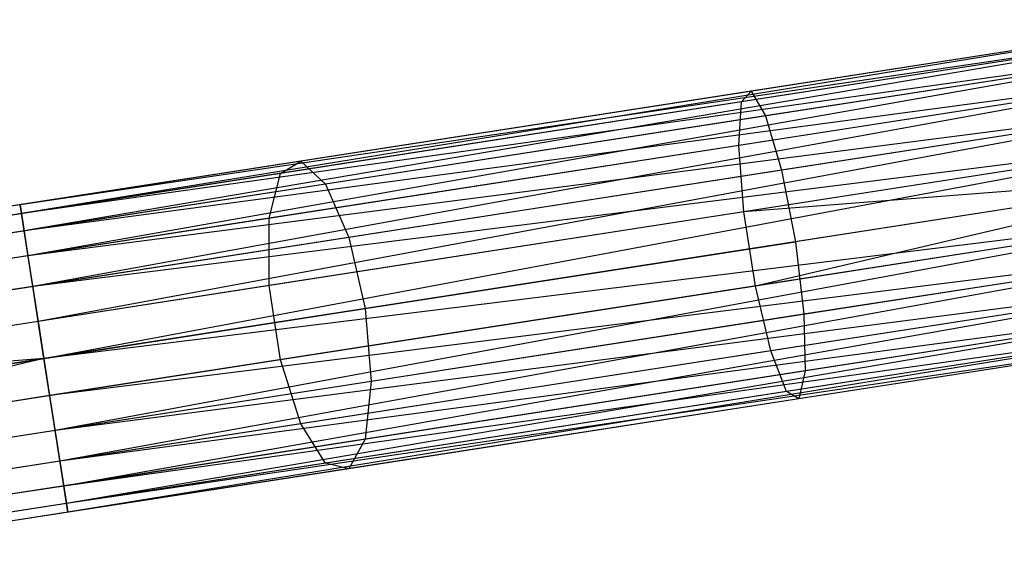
# Model space of a CAD drawing. Extents: x -91 to 92, y -91 to 92.
# Tile 32 of 256: x -69.66 to -63.38, y -11.7 to -8.24. Entities that reach past the tile are written whole.
import ezdxf

# ---------------------------------------------------------------- set-up
doc = ezdxf.new("R2010")
doc.units = 0
doc.header["$LTSCALE"] = 25.4
doc.layers.get('0').update_dxf_attribs({"linetype": 'CONTINUOUS'})

# ---------------------------------------------------------------- blocks, each defined once
blk = doc.blocks.new('NL2500012258_STL_2')
at = {"color": 0}
for p, q in [((30.1865, -8.6683, 27.6205), (22.5856, -9.8482, 27.6205)), ((30.1865, -8.6683, 27.6205), (22.5856, -9.8482, 27.6205)), ((30.1865, -8.6683, 27.3795), (22.5856, -9.8482, 27.6205)), ((30.1865, -8.6683, 27.3795), (22.5856, -9.8482, 27.6205)), ((30.1953, -8.7253, 27.8546), (22.5856, -9.8482, 27.6205)), ((30.1953, -8.7253, 27.8546), (22.5856, -9.8482, 27.6205)), ((30.1865, -8.6683, 27.3795), (22.5944, -9.9052, 27.1454)), ((30.1865, -8.6683, 27.3795), (22.5944, -9.9052, 27.1454)), ((30.1953, -8.7253, 27.1454), (22.5944, -9.9052, 27.1454)), ((30.1953, -8.7253, 27.1454), (22.5944, -9.9052, 27.1454)), ((30.1953, -8.7253, 27.8546), (22.6116, -10.0159, 28.0681)), ((30.1953, -8.7253, 27.8546), (22.6116, -10.0159, 28.0681)), ((30.1953, -8.7253, 177.8546), (27.1876, -9.1922, 177.6258)), ((30.1953, -8.7253, 177.8546), (27.1876, -9.1922, 177.6258)), ((30.1865, -8.6683, 177.3795), (27.249, -9.1243, 177.156)), ((30.1865, -8.6683, 177.3795), (27.249, -9.1243, 177.156)), ((30.2125, -8.836, 26.9319), (22.5944, -9.9052, 27.1454)), ((30.2125, -8.836, 26.9319), (22.5944, -9.9052, 27.1454)), ((30.2125, -8.836, 28.0681), (22.6116, -10.0159, 28.0681)), ((30.2125, -8.836, 28.0681), (22.6116, -10.0159, 28.0681)), ((30.2125, -8.836, 26.9319), (22.6361, -10.1739, 26.7515)), ((30.2125, -8.836, 26.9319), (22.6361, -10.1739, 26.7515)), ((30.2125, -8.836, 176.9319), (27.3412, -9.2818, 176.7135)), ((30.2125, -8.836, 176.9319), (27.3412, -9.2818, 176.7135)), ((30.237, -8.994, 28.2485), (22.6116, -10.0159, 28.0681)), ((30.237, -8.994, 28.2485), (22.6116, -10.0159, 28.0681)), ((30.237, -8.994, 26.7515), (22.6361, -10.1739, 26.7515)), ((30.237, -8.994, 26.7515), (22.6361, -10.1739, 26.7515)), ((30.237, -8.994, 28.2485), (22.6666, -10.3699, 28.3855)), ((30.237, -8.994, 28.2485), (22.6666, -10.3699, 28.3855)), ((30.237, -8.994, 178.2485), (27.1711, -9.4699, 178.0152)), ((30.237, -8.994, 178.2485), (27.1711, -9.4699, 178.0152)), ((27.249, -9.1243, 177.156), (24.3775, -9.57, 176.4904)), ((27.249, -9.1243, 177.156), (24.3775, -9.57, 176.4904)), ((27.1876, -9.1922, 177.6258), (27.249, -9.1243, 177.156)), ((27.1876, -9.1922, 177.6258), (27.249, -9.1243, 177.156)), ((27.249, -9.1243, 177.156), (27.3412, -9.2818, 176.7135)), ((27.249, -9.1243, 177.156), (27.3412, -9.2818, 176.7135)), ((30.2675, -9.1901, 26.6146), (22.6361, -10.1739, 26.7515)), ((30.2675, -9.1901, 26.6146), (22.6361, -10.1739, 26.7515)), ((30.2675, -9.1901, 28.3855), (22.6666, -10.3699, 28.3855)), ((30.2675, -9.1901, 28.3855), (22.6666, -10.3699, 28.3855)), ((30.2675, -9.1901, 26.6146), (22.7011, -10.5927, 26.5291)), ((30.2675, -9.1901, 26.6146), (22.7011, -10.5927, 26.5291)), ((27.1876, -9.1922, 177.6258), (24.2476, -9.6486, 176.9443)), ((27.1876, -9.1922, 177.6258), (24.2476, -9.6486, 176.9443)), ((27.1711, -9.4699, 178.0152), (27.1876, -9.1922, 177.6258)), ((27.1711, -9.4699, 178.0152), (27.1876, -9.1922, 177.6258)), ((30.2675, -9.1901, 176.6145), (27.443, -9.6285, 176.3996)), ((30.2675, -9.1901, 176.6145), (27.443, -9.6285, 176.3996)), ((27.3412, -9.2818, 176.7135), (24.5344, -9.7174, 176.0629)), ((27.3412, -9.2818, 176.7135), (24.5344, -9.7174, 176.0629)), ((27.3412, -9.2818, 176.7135), (27.443, -9.6285, 176.3996)), ((27.3412, -9.2818, 176.7135), (27.443, -9.6285, 176.3996)), ((30.3021, -9.4128, 28.4709), (22.6666, -10.3699, 28.3855)), ((30.3021, -9.4128, 28.4709), (22.6666, -10.3699, 28.3855)), ((30.3021, -9.4128, 26.5291), (22.7011, -10.5927, 26.5291)), ((30.3021, -9.4128, 26.5291), (22.7011, -10.5927, 26.5291)), ((22.7378, -10.8292, 28.5), (30.3021, -9.4128, 28.4709)), ((22.7378, -10.8292, 28.5), (30.3021, -9.4128, 28.4709)), ((30.3021, -9.4128, 178.4709), (27.2033, -9.8938, 178.2352)), ((30.3021, -9.4128, 178.4709), (27.2033, -9.8938, 178.2352)), ((27.1711, -9.4699, 178.0152), (24.1742, -9.9351, 177.3206)), ((27.1711, -9.4699, 178.0152), (24.1742, -9.9351, 177.3206)), ((27.2033, -9.8938, 178.2352), (27.1711, -9.4699, 178.0152)), ((27.2033, -9.8938, 178.2352), (27.1711, -9.4699, 178.0152)), ((24.3775, -9.57, 176.4904), (21.6367, -9.9955, 175.3979)), ((24.3775, -9.57, 176.4904), (21.6367, -9.9955, 175.3979)), ((24.2476, -9.6486, 176.9443), (24.3775, -9.57, 176.4904)), ((24.2476, -9.6486, 176.9443), (24.3775, -9.57, 176.4904)), ((24.3775, -9.57, 176.4904), (24.5344, -9.7174, 176.0629)), ((24.3775, -9.57, 176.4904), (24.5344, -9.7174, 176.0629)), ((24.2476, -9.6486, 176.9443), (21.4412, -10.0842, 175.8256)), ((24.2476, -9.6486, 176.9443), (21.4412, -10.0842, 175.8256)), ((30.3388, -9.6493, 26.5), (22.7378, -10.8292, 26.5)), ((30.3388, -9.6493, 26.5), (22.7378, -10.8292, 26.5)), ((30.3388, -9.6493, 28.5), (22.7378, -10.8292, 28.5)), ((30.3388, -9.6493, 28.5), (22.7378, -10.8292, 28.5)), ((24.1742, -9.9351, 177.3206), (24.2476, -9.6486, 176.9443)), ((24.1742, -9.9351, 177.3206), (24.2476, -9.6486, 176.9443)), ((27.443, -9.6285, 176.3996), (24.6821, -10.0571, 175.7597)), ((27.443, -9.6285, 176.3996), (24.6821, -10.0571, 175.7597)), ((30.3388, -9.6493, 178.5), (27.2033, -9.8938, 178.2352)), ((30.3388, -9.6493, 178.5), (27.2033, -9.8938, 178.2352)), ((30.3388, -9.6493, 178.5), (27.2767, -10.3668, 178.2352)), ((30.3388, -9.6493, 178.5), (27.2767, -10.3668, 178.2352)), ((27.443, -9.6285, 176.3996), (27.5312, -10.0851, 176.2864)), ((27.443, -9.6285, 176.3996), (27.5312, -10.0851, 176.2864)), ((30.3388, -9.6493, 176.5), (27.5312, -10.0851, 176.2864)), ((30.3388, -9.6493, 176.5), (27.5312, -10.0851, 176.2864)), ((24.5344, -9.7174, 176.0629), (21.8552, -10.1333, 174.9949)), ((24.5344, -9.7174, 176.0629), (21.8552, -10.1333, 174.9949)), ((24.5344, -9.7174, 176.0629), (24.6821, -10.0571, 175.7597)), ((24.5344, -9.7174, 176.0629), (24.6821, -10.0571, 175.7597)), ((22.5856, -9.8482, 27.6205), (19.6666, -10.3013, 27.8412)), ((22.5856, -9.8482, 27.6205), (19.6666, -10.3013, 27.8412)), ((22.6116, -10.0159, 28.0681), (22.5856, -9.8482, 27.6205)), ((22.5856, -9.8482, 27.6205), (22.5944, -9.9052, 27.1454)), ((22.6116, -10.0159, 28.0681), (22.5856, -9.8482, 27.6205)), ((22.5856, -9.8482, 27.6205), (22.5944, -9.9052, 27.1454)), ((22.5944, -9.9052, 27.1454), (19.6056, -10.3692, 27.3714)), ((22.5944, -9.9052, 27.1454), (19.6056, -10.3692, 27.3714)), ((22.5944, -9.9052, 27.1454), (22.6361, -10.1739, 26.7515)), ((22.5944, -9.9052, 27.1454), (22.6361, -10.1739, 26.7515)), ((30.3755, -9.8858, 28.4709), (22.7378, -10.8292, 28.5)), ((30.3755, -9.8858, 28.4709), (22.7378, -10.8292, 28.5)), ((30.3755, -9.8858, 26.5291), (22.7746, -11.0656, 26.5291)), ((30.3755, -9.8858, 26.5291), (22.7746, -11.0656, 26.5291)), ((30.3755, -9.8858, 28.4709), (22.8091, -11.2884, 28.3855)), ((30.3755, -9.8858, 28.4709), (22.8091, -11.2884, 28.3855)), ((27.2033, -9.8938, 178.2352), (24.1742, -10.364, 177.5331)), ((27.2033, -9.8938, 178.2352), (24.1742, -10.364, 177.5331)), ((27.2767, -10.3668, 178.2352), (27.2033, -9.8938, 178.2352)), ((27.2767, -10.3668, 178.2352), (27.2033, -9.8938, 178.2352)), ((30.3755, -9.8858, 178.4709), (27.2767, -10.3668, 178.2352)), ((30.3755, -9.8858, 178.4709), (27.2767, -10.3668, 178.2352)), ((24.1742, -9.9351, 177.3206), (21.3135, -10.3792, 176.1803)), ((24.1742, -9.9351, 177.3206), (21.3135, -10.3792, 176.1803)), ((24.1742, -10.364, 177.5331), (24.1742, -9.9351, 177.3206)), ((24.1742, -10.364, 177.5331), (24.1742, -9.9351, 177.3206)), ((22.6116, -10.0159, 28.0681), (19.7583, -10.4588, 28.2838)), ((22.6116, -10.0159, 28.0681), (19.7583, -10.4588, 28.2838)), ((22.6666, -10.3699, 28.3855), (22.6116, -10.0159, 28.0681)), ((22.6666, -10.3699, 28.3855), (22.6116, -10.0159, 28.0681)), ((24.6821, -10.0571, 175.7597), (22.0467, -10.4662, 174.7092)), ((24.6821, -10.0571, 175.7597), (22.0467, -10.4662, 174.7092)), ((30.4101, -10.1085, 26.6146), (22.7746, -11.0656, 26.5291)), ((30.4101, -10.1085, 26.6146), (22.7746, -11.0656, 26.5291)), ((30.4101, -10.1085, 28.3855), (22.8091, -11.2884, 28.3855)), ((30.4101, -10.1085, 28.3855), (22.8091, -11.2884, 28.3855)), ((30.4101, -10.1085, 26.6146), (22.8396, -11.4844, 26.7515)), ((30.4101, -10.1085, 26.6146), (22.8396, -11.4844, 26.7515)), ((24.6821, -10.0571, 175.7597), (24.7868, -10.5111, 175.6503)), ((24.6821, -10.0571, 175.7597), (24.7868, -10.5111, 175.6503)), ((24.7868, -10.5111, 175.6503), (27.5312, -10.0851, 176.2864)), ((24.7868, -10.5111, 175.6503), (27.5312, -10.0851, 176.2864)), ((27.5312, -10.0851, 176.2864), (27.5856, -10.5469, 176.3996)), ((27.5312, -10.0851, 176.2864), (27.5856, -10.5469, 176.3996)), ((30.4101, -10.1085, 176.6145), (27.5856, -10.5469, 176.3996)), ((30.4101, -10.1085, 176.6145), (27.5856, -10.5469, 176.3996)), ((22.6361, -10.1739, 26.7515), (19.5895, -10.6468, 26.9818)), ((22.6361, -10.1739, 26.7515), (19.5895, -10.6468, 26.9818)), ((22.6361, -10.1739, 26.7515), (22.7011, -10.5927, 26.5291)), ((22.6361, -10.1739, 26.7515), (22.7011, -10.5927, 26.5291)), ((30.4405, -10.3046, 28.2485), (22.8091, -11.2884, 28.3855)), ((30.4405, -10.3046, 28.2485), (22.8091, -11.2884, 28.3855)), ((30.4405, -10.3046, 26.7515), (22.8396, -11.4844, 26.7515)), ((30.4405, -10.3046, 26.7515), (22.8396, -11.4844, 26.7515)), ((30.4405, -10.3046, 28.2485), (22.8641, -11.6424, 28.0681)), ((30.4405, -10.3046, 28.2485), (22.8641, -11.6424, 28.0681)), ((30.4405, -10.3046, 178.2485), (27.3746, -10.7805, 178.0152)), ((30.4405, -10.3046, 178.2485), (27.3746, -10.7805, 178.0152)), ((22.6666, -10.3699, 28.3855), (19.8599, -10.8056, 28.5977)), ((22.6666, -10.3699, 28.3855), (19.8599, -10.8056, 28.5977)), ((24.1742, -10.364, 177.5331), (21.2829, -10.8128, 176.3805)), ((24.1742, -10.364, 177.5331), (21.2829, -10.8128, 176.3805)), ((22.7378, -10.8292, 28.5), (22.6666, -10.3699, 28.3855)), ((22.7378, -10.8292, 28.5), (22.6666, -10.3699, 28.3855)), ((24.2476, -10.837, 177.5331), (24.1742, -10.364, 177.5331)), ((24.2476, -10.837, 177.5331), (24.1742, -10.364, 177.5331)), ((27.2767, -10.3668, 178.2352), (24.2476, -10.837, 177.5331)), ((27.2767, -10.3668, 178.2352), (24.2476, -10.837, 177.5331)), ((27.3746, -10.7805, 178.0152), (27.2767, -10.3668, 178.2352)), ((27.3746, -10.7805, 178.0152), (27.2767, -10.3668, 178.2352)), ((30.465, -10.4625, 26.9319), (22.8396, -11.4844, 26.7515)), ((30.465, -10.4625, 26.9319), (22.8396, -11.4844, 26.7515)), ((30.465, -10.4625, 28.0681), (22.8641, -11.6424, 28.0681)), ((30.465, -10.4625, 28.0681), (22.8641, -11.6424, 28.0681)), ((30.465, -10.4625, 26.9319), (22.8813, -11.7531, 27.1454)), ((30.465, -10.4625, 26.9319), (22.8813, -11.7531, 27.1454)), ((30.465, -10.4625, 176.9319), (27.5936, -10.9082, 176.7135)), ((30.465, -10.4625, 176.9319), (27.5936, -10.9082, 176.7135)), ((22.1672, -10.9177, 174.6061), (24.7868, -10.5111, 175.6503)), ((22.1672, -10.9177, 174.6061), (24.7868, -10.5111, 175.6503)), ((24.7868, -10.5111, 175.6503), (24.8246, -10.9755, 175.7597)), ((24.7868, -10.5111, 175.6503), (24.8246, -10.9755, 175.7597)), ((27.5856, -10.5469, 176.3996), (24.8246, -10.9755, 175.7597)), ((27.5856, -10.5469, 176.3996), (24.8246, -10.9755, 175.7597)), ((27.5856, -10.5469, 176.3996), (27.5936, -10.9082, 176.7135)), ((27.5856, -10.5469, 176.3996), (27.5936, -10.9082, 176.7135)), ((22.7011, -10.5927, 26.5291), (19.6219, -11.0707, 26.7619)), ((22.7011, -10.5927, 26.5291), (19.6219, -11.0707, 26.7619)), ((22.7011, -10.5927, 26.5291), (22.7378, -10.8292, 26.5)), ((22.7011, -10.5927, 26.5291), (22.7378, -10.8292, 26.5)), ((30.4822, -10.5732, 27.8546), (22.8641, -11.6424, 28.0681)), ((30.4822, -10.5732, 27.8546), (22.8641, -11.6424, 28.0681)), ((30.4822, -10.5732, 27.1454), (22.8813, -11.7531, 27.1454)), ((30.4822, -10.5732, 27.1454), (22.8813, -11.7531, 27.1454)), ((30.4822, -10.5732, 27.8546), (22.8901, -11.8101, 27.6205)), ((30.4822, -10.5732, 27.8546), (22.8901, -11.8101, 27.6205)), ((30.4822, -10.5732, 177.8546), (27.4745, -11.0401, 177.6258)), ((30.4822, -10.5732, 177.8546), (27.4745, -11.0401, 177.6258)), ((30.491, -10.6302, 27.3795), (22.8813, -11.7531, 27.1454)), ((30.491, -10.6302, 27.3795), (22.8813, -11.7531, 27.1454)), ((30.491, -10.6302, 27.3795), (22.8901, -11.8101, 27.6205)), ((30.491, -10.6302, 27.3795), (22.8901, -11.8101, 27.6205)), ((30.491, -10.6302, 27.6205), (22.8901, -11.8101, 27.6205)), ((30.491, -10.6302, 27.6205), (22.8901, -11.8101, 27.6205)), ((30.491, -10.6302, 177.3795), (27.5535, -11.0862, 177.156)), ((30.491, -10.6302, 177.3795), (27.5535, -11.0862, 177.156)), ((27.3746, -10.7805, 178.0152), (24.3776, -11.2457, 177.3206)), ((27.3746, -10.7805, 178.0152), (24.3776, -11.2457, 177.3206)), ((27.4745, -11.0401, 177.6258), (27.3746, -10.7805, 178.0152)), ((27.4745, -11.0401, 177.6258), (27.3746, -10.7805, 178.0152)), ((22.7378, -10.8292, 26.5), (19.6219, -11.0707, 26.7619)), ((22.7378, -10.8292, 26.5), (19.6219, -11.0707, 26.7619)), ((22.7378, -10.8292, 26.5), (19.6953, -11.5436, 26.7619)), ((22.7378, -10.8292, 26.5), (19.6953, -11.5436, 26.7619)), ((22.7378, -10.8292, 28.5), (19.948, -11.2622, 28.7109)), ((22.7378, -10.8292, 28.5), (19.948, -11.2622, 28.7109)), ((24.2476, -10.837, 177.5331), (21.3563, -11.2858, 176.3805)), ((24.2476, -10.837, 177.5331), (21.3563, -11.2858, 176.3805)), ((22.7378, -10.8292, 26.5), (22.7746, -11.0656, 26.5291)), ((22.8091, -11.2884, 28.3855), (22.7378, -10.8292, 28.5)), ((22.7378, -10.8292, 26.5), (22.7746, -11.0656, 26.5291)), ((22.8091, -11.2884, 28.3855), (22.7378, -10.8292, 28.5)), ((24.3776, -11.2457, 177.3206), (24.2476, -10.837, 177.5331)), ((24.3776, -11.2457, 177.3206), (24.2476, -10.837, 177.5331)), ((27.5936, -10.9082, 176.7135), (24.7868, -11.3439, 176.0629)), ((27.5936, -10.9082, 176.7135), (24.7868, -11.3439, 176.0629)), ((27.5936, -10.9082, 176.7135), (27.5535, -11.0862, 177.156)), ((27.5936, -10.9082, 176.7135), (27.5535, -11.0862, 177.156)), ((24.8246, -10.9755, 175.7597), (22.1893, -11.3846, 174.7092)), ((24.8246, -10.9755, 175.7597), (22.1893, -11.3846, 174.7092)), ((24.8246, -10.9755, 175.7597), (24.7868, -11.3439, 176.0629)), ((24.8246, -10.9755, 175.7597), (24.7868, -11.3439, 176.0629)), ((27.4745, -11.0401, 177.6258), (24.5344, -11.4965, 176.9443)), ((27.4745, -11.0401, 177.6258), (24.5344, -11.4965, 176.9443)), ((27.5535, -11.0862, 177.156), (27.4745, -11.0401, 177.6258)), ((27.5535, -11.0862, 177.156), (27.4745, -11.0401, 177.6258)), ((22.7746, -11.0656, 26.5291), (19.6953, -11.5436, 26.7619)), ((22.7746, -11.0656, 26.5291), (19.6953, -11.5436, 26.7619)), ((22.7746, -11.0656, 26.5291), (22.8396, -11.4844, 26.7515)), ((22.7746, -11.0656, 26.5291), (22.8396, -11.4844, 26.7515)), ((27.5535, -11.0862, 177.156), (24.6821, -11.532, 176.4904)), ((27.5535, -11.0862, 177.156), (24.6821, -11.532, 176.4904)), ((22.8091, -11.2884, 28.3855), (20.0024, -11.7241, 28.5977)), ((22.8091, -11.2884, 28.3855), (20.0024, -11.7241, 28.5977)), ((24.3776, -11.2457, 177.3206), (21.517, -11.6897, 176.1803)), ((24.3776, -11.2457, 177.3206), (21.517, -11.6897, 176.1803)), ((22.8641, -11.6424, 28.0681), (22.8091, -11.2884, 28.3855)), ((22.8641, -11.6424, 28.0681), (22.8091, -11.2884, 28.3855)), ((24.5344, -11.4965, 176.9443), (24.3776, -11.2457, 177.3206)), ((24.5344, -11.4965, 176.9443), (24.3776, -11.2457, 177.3206)), ((24.7868, -11.3439, 176.0629), (22.1077, -11.7598, 174.9949)), ((24.7868, -11.3439, 176.0629), (22.1077, -11.7598, 174.9949)), ((24.7868, -11.3439, 176.0629), (24.6821, -11.532, 176.4904)), ((24.7868, -11.3439, 176.0629), (24.6821, -11.532, 176.4904)), ((22.8396, -11.4844, 26.7515), (19.7929, -11.9574, 26.9818)), ((22.8396, -11.4844, 26.7515), (19.7929, -11.9574, 26.9818)), ((22.8396, -11.4844, 26.7515), (22.8813, -11.7531, 27.1454)), ((22.8396, -11.4844, 26.7515), (22.8813, -11.7531, 27.1454)), ((24.5344, -11.4965, 176.9443), (21.7281, -11.9321, 175.8256)), ((24.5344, -11.4965, 176.9443), (21.7281, -11.9321, 175.8256)), ((24.6821, -11.532, 176.4904), (21.9413, -11.9574, 175.3979)), ((24.6821, -11.532, 176.4904), (21.9413, -11.9574, 175.3979)), ((24.6821, -11.532, 176.4904), (24.5344, -11.4965, 176.9443)), ((24.6821, -11.532, 176.4904), (24.5344, -11.4965, 176.9443)), ((22.8641, -11.6424, 28.0681), (20.0108, -12.0853, 28.2838)), ((22.8641, -11.6424, 28.0681), (20.0108, -12.0853, 28.2838)), ((22.8901, -11.8101, 27.6205), (22.8641, -11.6424, 28.0681)), ((22.8901, -11.8101, 27.6205), (22.8641, -11.6424, 28.0681)), ((22.8813, -11.7531, 27.1454), (19.8925, -12.2171, 27.3714)), ((22.8813, -11.7531, 27.1454), (19.8925, -12.2171, 27.3714)), ((22.8813, -11.7531, 27.1454), (22.8901, -11.8101, 27.6205)), ((22.8813, -11.7531, 27.1454), (22.8901, -11.8101, 27.6205)), ((22.8901, -11.8101, 27.6205), (19.9711, -12.2632, 27.8412)), ((22.8901, -11.8101, 27.6205), (19.9711, -12.2632, 27.8412))]:
    blk.add_line(p, q, dxfattribs=at)

msp = doc.modelspace()

# ---------------------------------------------------------------- block references
at = {"color": 0}
msp.add_blockref('NL2500012258_STL_2', (-92.2434, 0.4282, -1717), dxfattribs=at)

doc.saveas('drawing.dxf')
